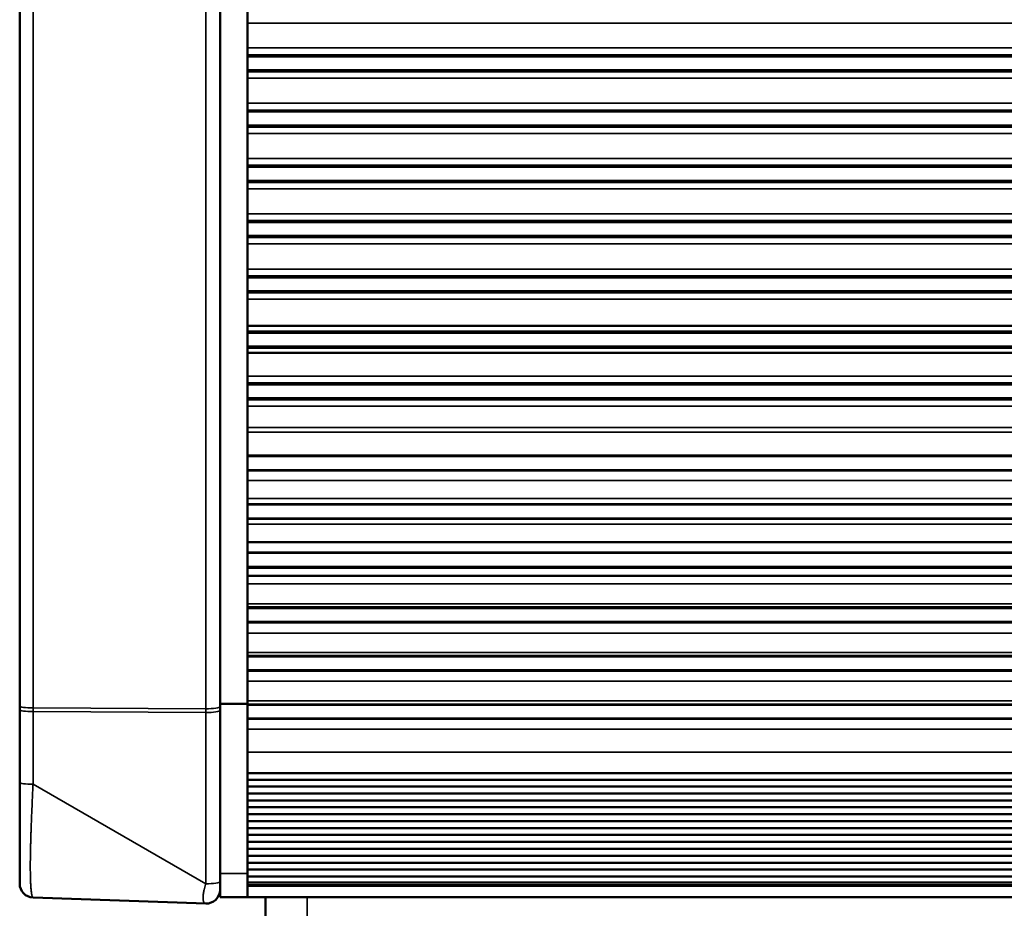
# Paper-space layout 'Sheet_1' of a CAD drawing. Header units: millimetres. Extents: x 0 to 118, y 0 to 118.
# Tile 50 of 206: x 8.14 to 10.94, y 58.76 to 61.29. Entities that reach past the tile are written whole.
import ezdxf

# ---------------------------------------------------------------- set-up
doc = ezdxf.new("R2010")
doc.units = ezdxf.units.MM
doc.layers.add('Visible (ANSI)', color=7, linetype='Continuous', lineweight=50)
doc.layers.add('Visible Narrow (ANSI)', color=7, linetype='Continuous', lineweight=35)

psp = doc.layouts.new('Sheet_1')

# ---------------------------------------------------------------- linework, layer by layer
at = {"layer": 'Visible (ANSI)'}
for p, q in [((8.70669, 61.89755), (8.70669, 59.3409)), ((8.78543, 59.3409), (8.78543, 61.89755)), ((8.13583, 61.80102), (8.13583, 59.334)), ((47.4311, 61.18975), (8.78543, 61.18975)), ((47.4311, 61.18951), (8.78543, 61.18951)), ((47.4311, 61.18928), (8.78543, 61.18928)), ((47.4311, 61.18904), (8.78543, 61.18904)), ((47.4311, 61.18881), (8.78543, 61.18881)), ((47.4311, 61.18857), (8.78543, 61.18857)), ((47.4311, 61.18833), (8.78543, 61.18833)), ((47.4311, 61.1881), (8.78543, 61.1881)), ((47.4311, 61.18786), (8.78543, 61.18786)), ((47.4311, 61.18763), (8.78543, 61.18763)), ((47.4311, 61.18739), (8.78543, 61.18739)), ((47.4311, 61.18715), (8.78543, 61.18715)), ((47.4311, 61.18692), (8.78543, 61.18692)), ((47.4311, 61.18668), (8.78543, 61.18668)), ((47.4311, 61.18646), (8.78543, 61.18646)), ((47.4311, 61.18597), (8.78543, 61.18597)), ((47.4311, 61.1466), (8.78543, 61.1466)), ((47.4311, 61.14625), (8.78543, 61.14625)), ((47.4311, 61.14601), (8.78543, 61.14601)), ((47.4311, 61.14577), (8.78543, 61.14577)), ((47.4311, 61.14554), (8.78543, 61.14554)), ((47.4311, 61.1453), (8.78543, 61.1453)), ((47.4311, 61.14506), (8.78543, 61.14506)), ((47.4311, 61.14483), (8.78543, 61.14483)), ((47.4311, 61.14459), (8.78543, 61.14459)), ((47.4311, 61.14436), (8.78543, 61.14436)), ((47.4311, 61.14412), (8.78543, 61.14412)), ((47.4311, 61.14389), (8.78543, 61.14389)), ((47.4311, 61.14365), (8.78543, 61.14365)), ((47.4311, 61.14341), (8.78543, 61.14341)), ((47.4311, 61.14318), (8.78543, 61.14318)), ((47.4311, 61.14294), (8.78543, 61.14294)), ((47.4311, 61.1427), (8.78543, 61.1427)), ((47.4311, 61.03227), (8.78543, 61.03227)), ((47.4311, 61.03203), (8.78543, 61.03203)), ((47.4311, 61.0318), (8.78543, 61.0318)), ((47.4311, 61.03156), (8.78543, 61.03156)), ((47.4311, 61.03133), (8.78543, 61.03133)), ((47.4311, 61.03109), (8.78543, 61.03109)), ((47.4311, 61.03085), (8.78543, 61.03085)), ((47.4311, 61.03062), (8.78543, 61.03062)), ((47.4311, 61.03038), (8.78543, 61.03038)), ((47.4311, 61.03014), (8.78543, 61.03014)), ((47.4311, 61.02991), (8.78543, 61.02991)), ((47.4311, 61.02967), (8.78543, 61.02967)), ((47.4311, 61.02944), (8.78543, 61.02944)), ((47.4311, 61.0292), (8.78543, 61.0292)), ((47.4311, 61.02898), (8.78543, 61.02898)), ((47.4311, 61.02849), (8.78543, 61.02849)), ((47.4311, 60.98912), (8.78543, 60.98912)), ((47.4311, 60.98877), (8.78543, 60.98877)), ((47.4311, 60.98853), (8.78543, 60.98853)), ((47.4311, 60.98829), (8.78543, 60.98829)), ((47.4311, 60.98806), (8.78543, 60.98806)), ((47.4311, 60.98782), (8.78543, 60.98782)), ((47.4311, 60.98758), (8.78543, 60.98758)), ((47.4311, 60.98735), (8.78543, 60.98735)), ((47.4311, 60.98711), (8.78543, 60.98711)), ((47.4311, 60.98688), (8.78543, 60.98688)), ((47.4311, 60.98664), (8.78543, 60.98664)), ((47.4311, 60.9864), (8.78543, 60.9864)), ((47.4311, 60.98617), (8.78543, 60.98617)), ((47.4311, 60.98593), (8.78543, 60.98593)), ((47.4311, 60.9857), (8.78543, 60.9857)), ((47.4311, 60.98546), (8.78543, 60.98546)), ((47.4311, 60.87469), (8.78543, 60.87469)), ((47.4311, 60.87445), (8.78543, 60.87445)), ((47.4311, 60.8742), (8.78543, 60.8742)), ((47.4311, 60.87396), (8.78543, 60.87396)), ((47.4311, 60.87372), (8.78543, 60.87372)), ((47.4311, 60.87348), (8.78543, 60.87348)), ((47.4311, 60.87323), (8.78543, 60.87323)), ((47.4311, 60.87299), (8.78543, 60.87299)), ((47.4311, 60.87275), (8.78543, 60.87275)), ((47.4311, 60.87251), (8.78543, 60.87251)), ((47.4311, 60.87226), (8.78543, 60.87226)), ((47.4311, 60.87202), (8.78543, 60.87202)), ((47.4311, 60.87178), (8.78543, 60.87178)), ((47.4311, 60.87154), (8.78543, 60.87154)), ((47.4311, 60.87131), (8.78543, 60.87131)), ((47.4311, 60.87082), (8.78543, 60.87082)), ((47.4311, 60.83145), (8.78543, 60.83145)), ((47.4311, 60.8311), (8.78543, 60.8311)), ((47.4311, 60.83087), (8.78543, 60.83087)), ((47.4311, 60.83064), (8.78543, 60.83064)), ((47.4311, 60.83041), (8.78543, 60.83041)), ((47.4311, 60.83018), (8.78543, 60.83018)), ((47.4311, 60.82995), (8.78543, 60.82995)), ((47.4311, 60.82971), (8.78543, 60.82971)), ((47.4311, 60.82948), (8.78543, 60.82948)), ((47.4311, 60.82926), (8.78543, 60.82926)), ((47.4311, 60.82903), (8.78543, 60.82903)), ((47.4311, 60.8288), (8.78543, 60.8288)), ((47.4311, 60.82856), (8.78543, 60.82856)), ((47.4311, 60.82833), (8.78543, 60.82833)), ((47.4311, 60.8281), (8.78543, 60.8281)), ((47.4311, 60.82788), (8.78543, 60.82788)), ((47.4311, 60.71707), (8.78543, 60.71707)), ((47.4311, 60.71684), (8.78543, 60.71684)), ((47.4311, 60.7166), (8.78543, 60.7166)), ((47.4311, 60.71637), (8.78543, 60.71637)), ((47.4311, 60.71613), (8.78543, 60.71613)), ((47.4311, 60.71589), (8.78543, 60.71589)), ((47.4311, 60.71566), (8.78543, 60.71566)), ((47.4311, 60.71542), (8.78543, 60.71542)), ((47.4311, 60.71518), (8.78543, 60.71518)), ((47.4311, 60.71495), (8.78543, 60.71495)), ((47.4311, 60.71471), (8.78543, 60.71471)), ((47.4311, 60.71448), (8.78543, 60.71448)), ((47.4311, 60.71424), (8.78543, 60.71424)), ((47.4311, 60.71402), (8.78543, 60.71402)), ((47.4311, 60.71353), (8.78543, 60.71353)), ((47.4311, 60.67416), (8.78543, 60.67416)), ((47.4311, 60.67381), (8.78543, 60.67381)), ((47.4311, 60.67357), (8.78543, 60.67357)), ((47.4311, 60.67333), (8.78543, 60.67333)), ((47.4311, 60.6731), (8.78543, 60.6731)), ((47.4311, 60.67286), (8.78543, 60.67286)), ((47.4311, 60.67262), (8.78543, 60.67262)), ((47.4311, 60.67239), (8.78543, 60.67239)), ((47.4311, 60.67215), (8.78543, 60.67215)), ((47.4311, 60.67192), (8.78543, 60.67192)), ((47.4311, 60.67168), (8.78543, 60.67168)), ((47.4311, 60.67144), (8.78543, 60.67144)), ((47.4311, 60.67121), (8.78543, 60.67121)), ((47.4311, 60.67097), (8.78543, 60.67097)), ((47.4311, 60.67074), (8.78543, 60.67074)), ((47.4311, 60.6705), (8.78543, 60.6705)), ((47.4311, 60.55959), (8.78543, 60.55959)), ((47.4311, 60.55936), (8.78543, 60.55936)), ((47.4311, 60.55912), (8.78543, 60.55912)), ((47.4311, 60.55888), (8.78543, 60.55888)), ((47.4311, 60.55865), (8.78543, 60.55865)), ((47.4311, 60.55841), (8.78543, 60.55841)), ((47.4311, 60.55818), (8.78543, 60.55818)), ((47.4311, 60.55794), (8.78543, 60.55794)), ((47.4311, 60.5577), (8.78543, 60.5577)), ((47.4311, 60.55747), (8.78543, 60.55747)), ((47.4311, 60.55723), (8.78543, 60.55723)), ((47.4311, 60.557), (8.78543, 60.557)), ((47.4311, 60.55676), (8.78543, 60.55676)), ((47.4311, 60.55654), (8.78543, 60.55654)), ((47.4311, 60.55605), (8.78543, 60.55605)), ((47.4311, 60.51668), (8.78543, 60.51668)), ((47.4311, 60.51633), (8.78543, 60.51633)), ((47.4311, 60.51609), (8.78543, 60.51609)), ((47.4311, 60.51585), (8.78543, 60.51585)), ((47.4311, 60.51562), (8.78543, 60.51562)), ((47.4311, 60.51538), (8.78543, 60.51538)), ((47.4311, 60.51514), (8.78543, 60.51514)), ((47.4311, 60.51491), (8.78543, 60.51491)), ((47.4311, 60.51467), (8.78543, 60.51467)), ((47.4311, 60.51444), (8.78543, 60.51444)), ((47.4311, 60.5142), (8.78543, 60.5142)), ((47.4311, 60.51396), (8.78543, 60.51396)), ((47.4311, 60.51373), (8.78543, 60.51373)), ((47.4311, 60.51349), (8.78543, 60.51349)), ((47.4311, 60.51326), (8.78543, 60.51326)), ((47.4311, 60.51302), (8.78543, 60.51302)), ((8.78543, 60.41778), (47.4311, 60.41779)), ((8.78543, 60.40211), (47.4311, 60.40211)), ((47.4311, 60.40188), (8.78543, 60.40188)), ((47.4311, 60.40164), (8.78543, 60.40164)), ((47.4311, 60.4014), (8.78543, 60.4014)), ((47.4311, 60.40117), (8.78543, 60.40117)), ((47.4311, 60.40093), (8.78543, 60.40093)), ((47.4311, 60.4007), (8.78543, 60.4007)), ((47.4311, 60.40046), (8.78543, 60.40046)), ((47.4311, 60.40022), (8.78543, 60.40022)), ((47.4311, 60.39999), (8.78543, 60.39999)), ((47.4311, 60.39975), (8.78543, 60.39975)), ((47.4311, 60.39951), (8.78543, 60.39951)), ((47.4311, 60.39928), (8.78543, 60.39928)), ((8.78543, 60.39906), (47.4311, 60.39906)), ((47.4311, 60.39857), (8.78543, 60.39857)), ((47.4311, 60.3592), (8.78543, 60.3592)), ((47.4311, 60.35885), (8.78543, 60.35885)), ((47.4311, 60.35861), (8.78543, 60.35861)), ((47.4311, 60.35837), (8.78543, 60.35837)), ((47.4311, 60.35814), (8.78543, 60.35814)), ((47.4311, 60.3579), (8.78543, 60.3579)), ((47.4311, 60.35766), (8.78543, 60.35766)), ((47.4311, 60.35743), (8.78543, 60.35743)), ((47.4311, 60.35719), (8.78543, 60.35719)), ((47.4311, 60.35696), (8.78543, 60.35696)), ((47.4311, 60.35672), (8.78543, 60.35672)), ((47.4311, 60.35648), (8.78543, 60.35648)), ((47.4311, 60.35625), (8.78543, 60.35625)), ((47.4311, 60.35601), (8.78543, 60.35601)), ((8.78543, 60.35577), (47.4311, 60.35577)), ((47.4311, 60.34133), (8.78543, 60.34133)), ((47.4311, 60.25424), (8.78543, 60.25424)), ((47.4311, 60.254), (8.78543, 60.254)), ((47.4311, 60.25377), (8.78543, 60.25377)), ((47.4311, 60.25353), (8.78543, 60.25353)), ((47.4311, 60.25329), (8.78543, 60.25329)), ((47.4311, 60.25306), (8.78543, 60.25306)), ((47.4311, 60.25282), (8.78543, 60.25282)), ((47.4311, 60.25259), (8.78543, 60.25259)), ((47.4311, 60.25235), (8.78543, 60.25235)), ((47.4311, 60.25211), (8.78543, 60.25211)), ((47.4311, 60.25188), (8.78543, 60.25188)), ((47.4311, 60.25164), (8.78543, 60.25164)), ((47.4311, 60.25142), (8.78543, 60.25142)), ((47.4311, 60.25093), (8.78543, 60.25093)), ((47.4311, 60.21156), (8.78543, 60.21156)), ((47.4311, 60.21121), (8.78543, 60.21121)), ((47.4311, 60.21097), (8.78543, 60.21097)), ((47.4311, 60.21074), (8.78543, 60.21074)), ((47.4311, 60.2105), (8.78543, 60.2105)), ((47.4311, 60.21026), (8.78543, 60.21026)), ((47.4311, 60.21003), (8.78543, 60.21003)), ((47.4311, 60.20979), (8.78543, 60.20979)), ((47.4311, 60.20955), (8.78543, 60.20955)), ((47.4311, 60.20932), (8.78543, 60.20932)), ((47.4311, 60.20908), (8.78543, 60.20908)), ((47.4311, 60.20885), (8.78543, 60.20885)), ((47.4311, 60.20861), (8.78543, 60.20861)), ((47.4311, 60.20837), (8.78543, 60.20837)), ((47.4311, 60.20814), (8.78543, 60.20814)), ((8.78543, 60.04818), (47.4311, 60.04818)), ((47.4311, 60.04794), (8.78543, 60.04794)), ((47.4311, 60.0477), (8.78543, 60.0477)), ((47.4311, 60.04747), (8.78543, 60.04747)), ((47.4311, 60.04723), (8.78543, 60.04723)), ((8.78543, 60.04701), (47.4311, 60.04701)), ((47.4311, 60.04652), (8.78543, 60.04652)), ((47.4311, 60.00715), (8.78543, 60.00715)), ((47.4311, 60.0068), (8.78543, 60.0068)), ((47.4311, 60.00656), (8.78543, 60.00656)), ((47.4311, 60.00633), (8.78543, 60.00633)), ((47.4311, 60.00609), (8.78543, 60.00609)), ((8.78543, 60.00585), (47.4311, 60.00585)), ((8.78543, 59.90991), (47.4311, 59.90991)), ((47.4311, 59.90967), (8.78543, 59.90967)), ((47.4311, 59.90944), (8.78543, 59.90944)), ((8.78543, 59.90921), (47.4311, 59.90921)), ((47.4311, 59.90873), (8.78543, 59.90873)), ((47.4311, 59.86936), (8.78543, 59.86936)), ((47.4311, 59.869), (8.78543, 59.869)), ((47.4311, 59.86877), (8.78543, 59.86877)), ((47.4311, 59.86853), (8.78543, 59.86853)), ((47.4311, 59.86829), (8.78543, 59.86829)), ((8.78543, 59.80172), (47.4311, 59.80172)), ((8.78543, 59.77211), (47.4311, 59.77211)), ((47.4311, 59.77188), (8.78543, 59.77188)), ((47.4311, 59.77164), (8.78543, 59.77164)), ((8.78543, 59.77142), (47.4311, 59.77142)), ((47.4311, 59.77093), (8.78543, 59.77093)), ((47.4311, 59.73156), (8.78543, 59.73156)), ((47.4311, 59.73121), (8.78543, 59.73121)), ((47.4311, 59.73097), (8.78543, 59.73097)), ((47.4311, 59.73074), (8.78543, 59.73074)), ((47.4311, 59.7305), (8.78543, 59.7305)), ((47.4311, 59.73026), (8.78543, 59.73026)), ((8.78543, 59.73003), (47.4311, 59.73003)), ((47.4311, 59.70507), (8.78543, 59.70507)), ((8.78543, 59.61581), (47.4311, 59.61581)), ((47.4311, 59.61558), (8.78543, 59.61558)), ((47.4311, 59.61534), (8.78543, 59.61534)), ((47.4311, 59.61511), (8.78543, 59.61511)), ((47.4311, 59.61487), (8.78543, 59.61487)), ((47.4311, 59.61463), (8.78543, 59.61463)), ((47.4311, 59.6144), (8.78543, 59.6144)), ((47.4311, 59.61416), (8.78543, 59.61416)), ((8.78543, 59.61394), (47.4311, 59.61394)), ((47.4311, 59.61345), (8.78543, 59.61345)), ((47.4311, 59.57408), (8.78543, 59.57408)), ((47.4311, 59.57373), (8.78543, 59.57373)), ((47.4311, 59.57349), (8.78543, 59.57349)), ((47.4311, 59.57326), (8.78543, 59.57326)), ((47.4311, 59.57302), (8.78543, 59.57302)), ((47.4311, 59.57278), (8.78543, 59.57278)), ((47.4311, 59.57255), (8.78543, 59.57255)), ((47.4311, 59.57231), (8.78543, 59.57231)), ((8.78543, 59.57207), (47.4311, 59.57207)), ((8.78543, 59.47731), (47.4311, 59.47731)), ((47.4311, 59.47707), (8.78543, 59.47707)), ((47.4311, 59.47684), (8.78543, 59.47684)), ((47.4311, 59.4766), (8.78543, 59.4766)), ((47.4311, 59.47637), (8.78543, 59.47637)), ((8.78543, 59.47614), (47.4311, 59.47614)), ((47.4311, 59.47566), (8.78543, 59.47566)), ((47.4311, 59.43629), (8.78543, 59.43629)), ((47.4311, 59.43593), (8.78543, 59.43593)), ((47.4311, 59.4357), (8.78543, 59.4357)), ((47.4311, 59.43546), (8.78543, 59.43546)), ((47.4311, 59.43522), (8.78543, 59.43522)), ((47.4311, 59.43499), (8.78543, 59.43499)), ((8.78543, 59.43475), (47.4311, 59.43475)), ((8.13583, 59.32404), (8.13583, 59.334)), ((8.13583, 59.32404), (8.13583, 59.11704)), ((8.70669, 59.3409), (8.70669, 58.85738)), ((8.78543, 59.3409), (8.70669, 59.3409)), ((8.78543, 58.85738), (8.78543, 59.3409)), ((47.4311, 59.33904), (8.78543, 59.33904)), ((47.4311, 59.33881), (8.78543, 59.33881)), ((47.4311, 59.33857), (8.78543, 59.33857)), ((47.4311, 59.33835), (8.78543, 59.33835)), ((47.4311, 59.33786), (8.78543, 59.33786)), ((47.4311, 59.29849), (8.78543, 59.29849)), ((47.4311, 59.29814), (8.78543, 59.29814)), ((47.4311, 59.2979), (8.78543, 59.2979)), ((47.4311, 59.29766), (8.78543, 59.29766)), ((17.08465, 59.1435), (8.78543, 59.1435)), ((17.08465, 59.12448), (8.78543, 59.12448)), ((17.08465, 59.10471), (8.78543, 59.10471)), ((17.08465, 59.08511), (8.78543, 59.08511)), ((17.08465, 59.06534), (8.78543, 59.06534)), ((17.08465, 59.04574), (8.78543, 59.04574)), ((17.08465, 59.02597), (8.78543, 59.02597)), ((17.08465, 59.00637), (8.78543, 59.00637)), ((17.08465, 58.9866), (8.78543, 58.9866)), ((17.08465, 58.967), (8.78543, 58.967)), ((17.08465, 58.94725), (8.78543, 58.94725)), ((17.08465, 58.92739), (8.78543, 58.92739)), ((17.08465, 58.90791), (8.78543, 58.90791)), ((17.08465, 58.88802), (8.78543, 58.88802)), ((17.08465, 58.86848), (8.78543, 58.86848)), ((8.70669, 58.78972), (8.70669, 58.85738)), ((8.78543, 58.85738), (8.78543, 58.78972)), ((17.08465, 58.84865), (8.78543, 58.84865)), ((8.78543, 58.83139), (17.08465, 58.83139)), ((8.78543, 58.83139), (17.08465, 58.83139)), ((8.17382, 58.78864), (8.66595, 58.77146)), ((8.78543, 58.78972), (8.70669, 58.78972)), ((8.78543, 58.78984), (17.08465, 58.78984)), ((8.83661, 58.78972), (8.78543, 58.78972)), ((8.83661, 58.78972), (8.95473, 58.78972)), ((8.83661, 58.69129), (8.83661, 58.78972)), ((13.36417, 58.78972), (8.95473, 58.78972))]:
    psp.add_line(p, q, dxfattribs=at)
for centre, start, end in [((8.1752, 58.82799), 180, 267.99992), ((8.66732, 58.8108), 267.99826, 0)]:
    psp.add_arc(centre, 0.03937, start, end, dxfattribs=at)
psp.add_open_spline([(8.13583, 59.11704), (8.13583, 59.097), (8.13583, 59.07717), (8.13583, 59.05498), (8.13583, 59.05215), (8.13583, 59.03264), (8.13583, 59.01635), (8.13583, 58.99522), (8.13583, 58.98981), (8.13583, 58.97448), (8.13583, 58.96479), (8.13583, 58.95338), (8.13583, 58.9513), (8.13583, 58.94267), (8.13583, 58.93632), (8.13583, 58.92136), (8.13583, 58.913), (8.13583, 58.89852), (8.13583, 58.89224), (8.13583, 58.8807), (8.13583, 58.87541), (8.13583, 58.86495), (8.13583, 58.85993), (8.13583, 58.85506), (8.13583, 58.85465), (8.13583, 58.85133), (8.13583, 58.84869), (8.13583, 58.84113), (8.13583, 58.83712), (8.13583, 58.83076), (8.13583, 58.82882), (8.13583, 58.82806), (8.13583, 58.82799), (8.13583, 58.82799)], degree=3, knots=[0.00000009, 0.00000009, 0.00000009, 0.00000009, 0.12394934, 0.12394934, 0.14219009, 0.14219009, 0.25, 0.25, 0.28782592, 0.28782592, 0.3589316, 0.3589316, 0.375, 0.375, 0.42610861, 0.42610861, 0.5, 0.5, 0.56321927, 0.56321927, 0.625, 0.625, 0.69595222, 0.69595222, 0.702581, 0.702581, 0.75, 0.75, 0.85184141, 0.85184141, 0.97175993, 0.97175993, 1, 1, 1, 1], dxfattribs=at)
at = {"layer": 'Visible Narrow (ANSI)'}
for p, q in [((8.17382, 61.79599), (8.17382, 59.32897)), ((8.66595, 59.32678), (8.66595, 61.7938)), ((47.4311, 61.28107), (8.78543, 61.28107)), ((8.78543, 61.21), (47.4311, 61.21)), ((47.4311, 61.12359), (8.78543, 61.12359)), ((8.78543, 61.05252), (47.4311, 61.05252)), ((47.4311, 60.96634), (8.78543, 60.96634)), ((8.78543, 60.89494), (47.4311, 60.89494)), ((47.4311, 60.87469), (8.78543, 60.87469)), ((47.4311, 60.80876), (8.78543, 60.80876)), ((8.78543, 60.73733), (47.4311, 60.73733)), ((47.4311, 60.65138), (8.78543, 60.65138)), ((8.78543, 60.57985), (47.4311, 60.57985)), ((47.4311, 60.4939), (8.78543, 60.4939)), ((8.78543, 60.27431), (47.4311, 60.27431)), ((47.4311, 60.18902), (8.78543, 60.18902)), ((8.78543, 60.12809), (47.4311, 60.12809)), ((47.4311, 60.11544), (8.78543, 60.11544)), ((8.78543, 59.97721), (47.4311, 59.97721)), ((8.78543, 59.92609), (47.4311, 59.92609)), ((8.78543, 59.85254), (47.4311, 59.85254)), ((8.78543, 59.72765), (47.4311, 59.72765)), ((47.4311, 59.6825), (8.78543, 59.6825)), ((8.78543, 59.62568), (47.4311, 59.62568)), ((47.4311, 59.54257), (8.78543, 59.54257)), ((8.78543, 59.48718), (47.4311, 59.48718)), ((47.4311, 59.40525), (8.78543, 59.40525)), ((8.78543, 59.34891), (47.4311, 59.34891)), ((8.17382, 59.32897), (8.66595, 59.32678)), ((8.17382, 59.31848), (8.17382, 59.32897)), ((8.66595, 59.31605), (8.17382, 59.31848)), ((8.17382, 59.31848), (8.17382, 59.11147)), ((8.66595, 59.32678), (8.66595, 59.31605)), ((8.66595, 58.82785), (8.66595, 59.31605)), ((47.4311, 59.26816), (8.78543, 59.26816)), ((8.78543, 59.20251), (47.4311, 59.20251)), ((8.66595, 58.82785), (8.17382, 59.11147)), ((8.70669, 58.85738), (8.78543, 58.85738)), ((17.08465, 58.82455), (8.78543, 58.82455)), ((8.78543, 58.82088), (17.08465, 58.82088)), ((8.95473, 58.78972), (8.95473, 58.69129))]:
    psp.add_line(p, q, dxfattribs=at)
for centre, major_axis, ratio, start_param, end_param in [((8.1752, 59.334), (-0.03937, 0), 0.1277709, 0, 1.5358897), ((8.1752, 59.32404), (-0.03937, 0), 0.1414214, 0, 1.5358897), ((8.66732, 59.3318), (0.03937, 0), 0.1277709, 4.6774824, 6.2831853), ((8.66732, 59.32161), (0.03937, 0), 0.1414214, 4.6774791, 6.2831853), ((8.1752, 59.11704), (-0.03937, 0), 0.1414214, 0, 1.5358892), ((8.66732, 58.83342), (0.03937, 0), 0.1414214, 4.6774612, 6.2831853)]:
    psp.add_ellipse(centre, major_axis=major_axis, ratio=ratio, start_param=start_param, end_param=end_param, dxfattribs=at)
for points, knots in [([(8.17382, 58.78864), (8.17348, 58.78865), (8.17314, 58.78884), (8.17281, 58.78919), (8.17248, 58.78955), (8.17216, 58.79009), (8.17184, 58.79079), (8.17153, 58.79151), (8.17122, 58.7924), (8.17092, 58.79346), (8.17073, 58.79415), (8.17054, 58.79491), (8.17036, 58.79574), (8.17027, 58.79612), (8.17019, 58.79651), (8.17011, 58.79692), (8.16985, 58.79823), (8.1696, 58.7997), (8.16936, 58.80131), (8.16912, 58.80291), (8.1689, 58.80467), (8.16868, 58.80656), (8.16847, 58.80846), (8.16827, 58.81049), (8.16808, 58.81265), (8.16792, 58.8145), (8.16777, 58.81645), (8.16763, 58.81848), (8.16759, 58.81903), (8.16755, 58.81959), (8.16752, 58.82016), (8.16739, 58.82215), (8.16727, 58.82422), (8.16716, 58.82636), (8.16705, 58.82853), (8.16694, 58.83078), (8.16685, 58.83311), (8.16675, 58.83545), (8.16667, 58.83786), (8.16659, 58.84035), (8.16651, 58.84283), (8.16644, 58.84539), (8.16639, 58.84803), (8.16633, 58.85028), (8.16629, 58.8526), (8.16625, 58.85497), (8.16625, 58.85517), (8.16625, 58.85538), (8.16624, 58.85558), (8.16613, 58.86294), (8.16608, 58.8709), (8.16609, 58.87939), (8.1661, 58.88676), (8.16617, 58.89452), (8.16628, 58.90263), (8.16629, 58.90325), (8.1663, 58.90387), (8.16631, 58.9045), (8.16636, 58.90797), (8.16642, 58.9115), (8.16648, 58.9151), (8.16655, 58.91874), (8.16662, 58.92244), (8.16671, 58.92622), (8.16679, 58.93), (8.16688, 58.93385), (8.16698, 58.93779), (8.16708, 58.9417), (8.16719, 58.94569), (8.1673, 58.94977), (8.1674, 58.95327), (8.16751, 58.95683), (8.16762, 58.96047), (8.16767, 58.9621), (8.16772, 58.96375), (8.16777, 58.96542), (8.16792, 58.97018), (8.16809, 58.97505), (8.16826, 58.98003), (8.16843, 58.98505), (8.16862, 58.99017), (8.16881, 58.99539), (8.16901, 59.00065), (8.16921, 59.006), (8.16943, 59.01144), (8.16964, 59.01695), (8.16987, 59.02254), (8.1701, 59.02821), (8.17014, 59.02918), (8.17018, 59.03014), (8.17022, 59.03111), (8.17031, 59.03318), (8.1704, 59.03526), (8.17049, 59.03735), (8.17076, 59.04388), (8.17105, 59.05051), (8.17135, 59.05723), (8.17164, 59.06399), (8.17195, 59.07084), (8.17227, 59.0778), (8.17258, 59.08471), (8.1729, 59.09172), (8.17323, 59.09883), (8.17343, 59.10301), (8.17362, 59.10722), (8.17382, 59.11147)], [0, 0, 0, 0, 0.03540391, 0.03540391, 0.03540391, 0.07151573, 0.07151573, 0.07151573, 0.10819088, 0.10819088, 0.10819088, 0.13203576, 0.13203576, 0.13203576, 0.14285714, 0.14285714, 0.14285714, 0.17776304, 0.17776304, 0.17776304, 0.21264116, 0.21264116, 0.21264116, 0.24762694, 0.24762694, 0.24762694, 0.27757387, 0.27757387, 0.27757387, 0.28571429, 0.28571429, 0.28571429, 0.31441943, 0.31441943, 0.31441943, 0.34351352, 0.34351352, 0.34351352, 0.37267227, 0.37267227, 0.37267227, 0.40169319, 0.40169319, 0.40169319, 0.42648438, 0.42648438, 0.42648438, 0.42857143, 0.42857143, 0.42857143, 0.50506191, 0.50506191, 0.50506191, 0.57142857, 0.57142857, 0.57142857, 0.57651692, 0.57651692, 0.57651692, 0.60474354, 0.60474354, 0.60474354, 0.63324151, 0.63324151, 0.63324151, 0.66175182, 0.66175182, 0.66175182, 0.69004052, 0.69004052, 0.69004052, 0.71428571, 0.71428571, 0.71428571, 0.72520362, 0.72520362, 0.72520362, 0.7564213, 0.7564213, 0.7564213, 0.78787918, 0.78787918, 0.78787918, 0.81956111, 0.81956111, 0.81956111, 0.85167059, 0.85167059, 0.85167059, 0.85714286, 0.85714286, 0.85714286, 0.86881623, 0.86881623, 0.86881623, 0.9053578, 0.9053578, 0.9053578, 0.94210147, 0.94210147, 0.94210147, 0.97857907, 0.97857907, 0.97857907, 0.99999994, 0.99999994, 0.99999994, 0.99999994]), ([(8.66595, 58.77146), (8.66531, 58.77148), (8.66471, 58.7716), (8.66355, 58.77204), (8.663, 58.77238), (8.66199, 58.77324), (8.66153, 58.77377), (8.66079, 58.77486), (8.6605, 58.77538), (8.65997, 58.77651), (8.65973, 58.77713), (8.6593, 58.77846), (8.65911, 58.77917), (8.65879, 58.78066), (8.65866, 58.78142), (8.65845, 58.78305), (8.65837, 58.78391), (8.65826, 58.78571), (8.65823, 58.78665), (8.65822, 58.78862), (8.65824, 58.78964), (8.65833, 58.79175), (8.65841, 58.79284), (8.65853, 58.79424), (8.65856, 58.79452), (8.65875, 58.79653), (8.65898, 58.79832), (8.65955, 58.80208), (8.6599, 58.80405), (8.66058, 58.8075), (8.66089, 58.80895), (8.66179, 58.81291), (8.66242, 58.81546), (8.6638, 58.82063), (8.66455, 58.82326), (8.66555, 58.82656), (8.66575, 58.8272), (8.66595, 58.82785)], [0.00000112, 0.00000112, 0.00000112, 0.00000112, 0.06426779, 0.06426779, 0.13213389, 0.13213389, 0.2, 0.2, 0.25081718, 0.25081718, 0.30175644, 0.30175644, 0.35234306, 0.35234306, 0.4, 0.4, 0.44721372, 0.44721372, 0.49423249, 0.49423249, 0.5412054, 0.5412054, 0.58824964, 0.58824964, 0.6, 0.6, 0.67192572, 0.67192572, 0.74701105, 0.74701105, 0.8, 0.8, 0.88931996, 0.88931996, 0.97831053, 0.97831053, 0.99999725, 0.99999725, 0.99999725, 0.99999725])]:
    psp.add_open_spline(points, degree=3, knots=knots, dxfattribs=at)

doc.saveas('drawing.dxf')
